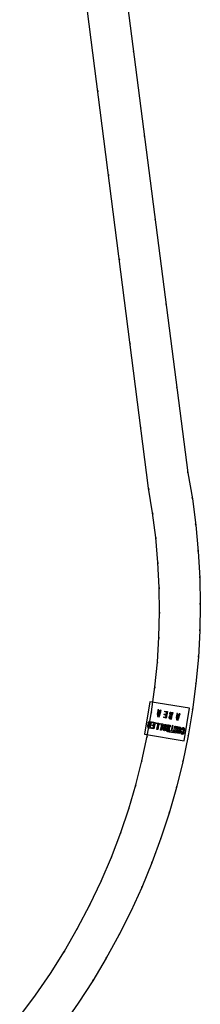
# Model space of a CAD drawing. Header units: metres. Extents: x 174791 to 179073, y 406431 to 409043.
# Tile 149 of 256: x 177069 to 177082, y 407668 to 407743. Entities that reach past the tile are written whole.
import ezdxf

# ---------------------------------------------------------------- set-up
doc = ezdxf.new("R2010")
doc.units = ezdxf.units.M
doc.linetypes.add('DOT', pattern=[6.35, 0, -6.35])
for name, color, linetype in [('terreindeelbegroeid', 254, 'DOT'), ('wegdeel_rijbaan', 254, 'Continuous'), ('weginrichtingselement_markering_vliegtuigverharding', 254, 'Continuous')]:
    doc.layers.add(name, color=color, linetype=linetype)

msp = doc.modelspace()

# ---------------------------------------------------------------- linework, layer by layer
at = {"layer": 'terreindeelbegroeid'}
for points in [[(177072.954, 407750, 0), (177078.446, 407706.945, 0), (177078.756, 407705.073, 0), (177078.996, 407703.19, 0), (177079.165, 407701.3, 0), (177079.262, 407699.405, 0), (177079.288, 407697.507, 0), (177079.243, 407695.61, 0), (177079.126, 407693.716, 0), (177078.938, 407691.827, 0), (177078.679, 407689.947, 0), (177078.349, 407688.078, 0), (177077.95, 407686.223, 0), (177077.48, 407684.384, 0), (177076.942, 407682.564, 0), (177076.336, 407680.766, 0), (177075.623, 407678.895, 0), (177074.837, 407677.054, 0), (177073.978, 407675.245, 0), (177073.048, 407673.472, 0), (177072.049, 407671.737, 0), (177070.981, 407670.043, 0), (177069.847, 407668.393, 0), (177068.648, 407666.789, 0)], [(177071.951, 407666.136, 0), (177073.108, 407667.779, 0), (177074.204, 407669.465, 0), (177075.235, 407671.189, 0), (177076.202, 407672.951, 0), (177077.103, 407674.748, 0), (177077.936, 407676.577, 0), (177078.702, 407678.439, 0), (177079.398, 407680.327, 0), (177080.023, 407682.241, 0), (177080.576, 407684.176, 0), (177081.057, 407686.131, 0), (177081.465, 407688.102, 0), (177081.799, 407690.087, 0), (177082.059, 407692.083, 0), (177082.244, 407694.088, 0), (177082.355, 407696.098, 0), (177082.391, 407698.11, 0), (177082.351, 407700.123, 0), (177082.237, 407702.133, 0), (177082.048, 407704.137, 0), (177081.785, 407706.133, 0), (177081.447, 407708.117, 0), (177076.052, 407750, 0)]]:
    msp.add_polyline3d(points, dxfattribs=at)
at = {"layer": 'wegdeel_rijbaan'}
for points in [[(177068.648, 407666.789, 0), (177069.847, 407668.393, 0), (177070.981, 407670.043, 0), (177072.049, 407671.737, 0), (177073.048, 407673.472, 0), (177073.978, 407675.245, 0), (177074.837, 407677.054, 0), (177075.623, 407678.895, 0), (177076.336, 407680.766, 0), (177076.942, 407682.564, 0), (177077.48, 407684.384, 0), (177077.95, 407686.223, 0), (177078.349, 407688.078, 0), (177078.679, 407689.947, 0), (177078.938, 407691.827, 0), (177079.126, 407693.716, 0), (177079.243, 407695.61, 0), (177079.288, 407697.507, 0), (177079.262, 407699.405, 0), (177079.165, 407701.3, 0), (177078.996, 407703.19, 0), (177078.756, 407705.073, 0), (177078.446, 407706.945, 0), (177072.954, 407750, 0)], [(177076.052, 407750, 0), (177081.447, 407708.117, 0), (177081.785, 407706.133, 0), (177082.048, 407704.137, 0), (177082.237, 407702.133, 0), (177082.351, 407700.123, 0), (177082.391, 407698.11, 0), (177082.355, 407696.098, 0), (177082.244, 407694.088, 0), (177082.059, 407692.083, 0), (177081.799, 407690.087, 0), (177081.465, 407688.102, 0), (177081.057, 407686.131, 0), (177080.576, 407684.176, 0), (177080.023, 407682.241, 0), (177079.398, 407680.327, 0), (177078.702, 407678.439, 0), (177077.936, 407676.577, 0), (177077.103, 407674.748, 0), (177076.202, 407672.951, 0), (177075.235, 407671.189, 0), (177074.204, 407669.465, 0), (177073.108, 407667.779, 0), (177071.951, 407666.136, 0)]]:
    msp.add_polyline3d(points, dxfattribs=at)
at = {"layer": 'weginrichtingselement_markering_vliegtuigverharding'}
for points in [[(177078.132, 407688.241, 0), (177081.166, 407687.729, 0), (177081.573, 407690.206, 0), (177078.547, 407690.708, 0), (177078.132, 407688.241, 0)], [(177079.205, 407689.641, 0), (177079.208, 407689.696, 0), (177079.144, 407689.708, 0), (177079.137, 407689.587, 0), (177079.265, 407689.563, 0), (177079.302, 407689.678, 0), (177079.238, 407689.69, 0), (177079.221, 407689.637, 0), (177079.205, 407689.641, 0)], [(177079.221, 407689.938, 0), (177079.209, 407689.716, 0), (177079.145, 407689.728, 0), (177079.157, 407689.95, 0), (177079.221, 407689.938, 0)], [(177079.344, 407690.015, 0), (177079.226, 407690.037, 0), (177079.229, 407690.079, 0), (177079.165, 407690.09, 0), (177079.158, 407689.97, 0), (177079.222, 407689.958, 0), (177079.223, 407689.971, 0), (177079.323, 407689.952, 0), (177079.319, 407689.94, 0), (177079.383, 407689.928, 0), (177079.42, 407690.043, 0), (177079.357, 407690.055, 0), (177079.344, 407690.015, 0)], [(177079.313, 407689.92, 0), (177079.245, 407689.709, 0), (177079.308, 407689.697, 0), (177079.377, 407689.909, 0), (177079.313, 407689.92, 0)], [(177079.827, 407689.58, 0), (177079.805, 407689.462, 0), (177079.609, 407689.499, 0), (177079.621, 407689.563, 0), (177079.753, 407689.538, 0), (177079.763, 407689.592, 0), (177079.827, 407689.58, 0)], [(177079.831, 407689.6, 0), (177079.767, 407689.612, 0), (177079.781, 407689.688, 0), (177079.649, 407689.713, 0), (177079.661, 407689.777, 0), (177079.793, 407689.752, 0), (177079.807, 407689.828, 0), (177079.871, 407689.816, 0), (177079.831, 407689.6, 0)], [(177079.875, 407689.836, 0), (177079.811, 407689.848, 0), (177079.821, 407689.902, 0), (177079.689, 407689.927, 0), (177079.7, 407689.991, 0), (177079.897, 407689.954, 0), (177079.875, 407689.836, 0)], [(177080.198, 407689.389, 0), (177080.22, 407689.507, 0), (177080.156, 407689.519, 0), (177080.146, 407689.465, 0), (177080.088, 407689.476, 0), (177080.076, 407689.482, 0), (177080.069, 407689.492, 0), (177080.068, 407689.505, 0), (177080.073, 407689.534, 0), (177080.009, 407689.546, 0), (177080.004, 407689.517, 0), (177080.007, 407689.47, 0), (177080.034, 407689.432, 0), (177080.076, 407689.412, 0), (177080.134, 407689.401, 0), (177080.198, 407689.389, 0)], [(177080.18, 407689.647, 0), (177080.144, 407689.653, 0), (177080.147, 407689.765, 0), (177080.082, 407689.777, 0), (177080.079, 407689.656, 0), (177080.038, 407689.63, 0), (177080.016, 407689.586, 0), (177080.013, 407689.566, 0), (177080.077, 407689.554, 0), (177080.081, 407689.574, 0), (177080.087, 407689.586, 0), (177080.097, 407689.593, 0), (177080.11, 407689.594, 0), (177080.168, 407689.584, 0), (177080.16, 407689.539, 0), (177080.223, 407689.527, 0), (177080.264, 407689.743, 0), (177080.2, 407689.755, 0), (177080.18, 407689.647, 0)], [(177080.15, 407689.907, 0), (177080.148, 407689.785, 0), (177080.083, 407689.797, 0), (177080.086, 407689.919, 0), (177080.15, 407689.907, 0)], [(177080.289, 407689.881, 0), (177080.267, 407689.763, 0), (177080.203, 407689.775, 0), (177080.225, 407689.893, 0), (177080.289, 407689.881, 0)], [(177080.641, 407689.373, 0), (177080.644, 407689.428, 0), (177080.58, 407689.44, 0), (177080.574, 407689.319, 0), (177080.701, 407689.295, 0), (177080.739, 407689.41, 0), (177080.675, 407689.422, 0), (177080.658, 407689.369, 0), (177080.641, 407689.373, 0)], [(177080.657, 407689.67, 0), (177080.645, 407689.448, 0), (177080.581, 407689.46, 0), (177080.594, 407689.682, 0), (177080.657, 407689.67, 0)], [(177080.78, 407689.747, 0), (177080.663, 407689.769, 0), (177080.665, 407689.811, 0), (177080.601, 407689.822, 0), (177080.595, 407689.702, 0), (177080.659, 407689.69, 0), (177080.659, 407689.703, 0), (177080.76, 407689.684, 0), (177080.756, 407689.672, 0), (177080.82, 407689.66, 0), (177080.857, 407689.775, 0), (177080.793, 407689.787, 0), (177080.78, 407689.747, 0)], [(177080.749, 407689.652, 0), (177080.681, 407689.441, 0), (177080.745, 407689.429, 0), (177080.813, 407689.641, 0), (177080.749, 407689.652, 0)], [(177078.448, 407688.838, 0), (177078.369, 407688.853, 0), (177078.388, 407688.763, 0), (177078.465, 407688.713, 0), (177078.583, 407688.691, 0), (177078.605, 407688.809, 0), (177078.527, 407688.823, 0), (177078.515, 407688.802, 0), (177078.492, 407688.791, 0), (177078.468, 407688.796, 0), (177078.451, 407688.814, 0), (177078.448, 407688.838, 0)], [(177078.373, 407688.872, 0), (177078.452, 407688.858, 0), (177078.492, 407689.074, 0), (177078.413, 407689.089, 0), (177078.373, 407688.872, 0)], [(177078.653, 407689.064, 0), (177078.574, 407689.079, 0), (177078.571, 407689.103, 0), (177078.554, 407689.121, 0), (177078.53, 407689.126, 0), (177078.507, 407689.115, 0), (177078.496, 407689.094, 0), (177078.417, 407689.108, 0), (177078.444, 407689.164, 0), (177078.495, 407689.199, 0), (177078.557, 407689.204, 0), (177078.675, 407689.182, 0), (177078.653, 407689.064, 0)], [(177078.649, 407689.045, 0), (177078.571, 407689.059, 0), (177078.53, 407688.843, 0), (177078.609, 407688.828, 0), (177078.649, 407689.045, 0)], [(177078.883, 407688.757, 0), (177078.861, 407688.639, 0), (177078.665, 407688.676, 0), (177078.677, 407688.739, 0), (177078.809, 407688.715, 0), (177078.819, 407688.769, 0), (177078.883, 407688.757, 0)], [(177078.887, 407688.777, 0), (177078.823, 407688.788, 0), (177078.837, 407688.865, 0), (177078.705, 407688.889, 0), (177078.717, 407688.953, 0), (177078.849, 407688.929, 0), (177078.863, 407689.005, 0), (177078.927, 407688.993, 0), (177078.887, 407688.777, 0)], [(177078.931, 407689.012, 0), (177078.867, 407689.024, 0), (177078.877, 407689.078, 0), (177078.745, 407689.103, 0), (177078.756, 407689.167, 0), (177078.953, 407689.13, 0), (177078.931, 407689.012, 0)], [(177079.223, 407688.958, 0), (177079.159, 407688.97, 0), (177079.17, 407689.024, 0), (177079.037, 407689.049, 0), (177079.049, 407689.113, 0), (177079.245, 407689.076, 0), (177079.223, 407688.958, 0)], [(177079.176, 407688.702, 0), (177079.154, 407688.584, 0), (177079.09, 407688.596, 0), (177079.112, 407688.714, 0), (177079.176, 407688.702, 0)], [(177079.22, 407688.938, 0), (177079.179, 407688.722, 0), (177079.115, 407688.734, 0), (177079.156, 407688.95, 0), (177079.22, 407688.938, 0)], [(177079.508, 407688.905, 0), (177079.444, 407688.917, 0), (177079.454, 407688.971, 0), (177079.322, 407688.995, 0), (177079.333, 407689.059, 0), (177079.53, 407689.023, 0), (177079.508, 407688.905, 0)], [(177079.46, 407688.649, 0), (177079.438, 407688.531, 0), (177079.374, 407688.543, 0), (177079.396, 407688.661, 0), (177079.46, 407688.649, 0)], [(177079.504, 407688.885, 0), (177079.464, 407688.669, 0), (177079.4, 407688.681, 0), (177079.44, 407688.897, 0), (177079.504, 407688.885, 0)], [(177079.779, 407688.59, 0), (177079.744, 407688.525, 0), (177079.677, 407688.493, 0), (177079.604, 407688.506, 0), (177079.553, 407688.56, 0), (177079.543, 407688.634, 0), (177079.622, 407688.619, 0), (177079.625, 407688.594, 0), (177079.642, 407688.577, 0), (177079.667, 407688.572, 0), (177079.689, 407688.583, 0), (177079.701, 407688.604, 0), (177079.779, 407688.59, 0)], [(177079.626, 407688.639, 0), (177079.547, 407688.653, 0), (177079.588, 407688.87, 0), (177079.666, 407688.855, 0), (177079.626, 407688.639, 0)], [(177079.748, 407688.86, 0), (177079.745, 407688.884, 0), (177079.728, 407688.902, 0), (177079.704, 407688.907, 0), (177079.682, 407688.896, 0), (177079.67, 407688.875, 0), (177079.591, 407688.889, 0), (177079.627, 407688.954, 0), (177079.694, 407688.986, 0), (177079.767, 407688.973, 0), (177079.818, 407688.919, 0), (177079.827, 407688.845, 0), (177079.748, 407688.86, 0)], [(177079.745, 407688.84, 0), (177079.704, 407688.624, 0), (177079.783, 407688.609, 0), (177079.823, 407688.826, 0), (177079.745, 407688.84, 0)], [(177079.999, 407688.681, 0), (177079.964, 407688.687, 0), (177079.967, 407688.799, 0), (177079.902, 407688.811, 0), (177079.899, 407688.69, 0), (177079.858, 407688.664, 0), (177079.836, 407688.62, 0), (177079.832, 407688.6, 0), (177079.897, 407688.588, 0), (177079.901, 407688.608, 0), (177079.906, 407688.62, 0), (177079.917, 407688.627, 0), (177079.93, 407688.628, 0), (177079.988, 407688.618, 0), (177079.98, 407688.573, 0), (177080.043, 407688.561, 0), (177080.083, 407688.777, 0), (177080.019, 407688.789, 0), (177079.999, 407688.681, 0)], [(177079.97, 407688.941, 0), (177079.967, 407688.819, 0), (177079.903, 407688.831, 0), (177079.906, 407688.953, 0), (177079.97, 407688.941, 0)], [(177080.109, 407688.915, 0), (177080.087, 407688.797, 0), (177080.023, 407688.809, 0), (177080.045, 407688.927, 0), (177080.109, 407688.915, 0)], [(177080.224, 407688.751, 0), (177080.183, 407688.535, 0), (177080.247, 407688.523, 0), (177080.287, 407688.739, 0), (177080.224, 407688.751, 0)], [(177080.313, 407688.877, 0), (177080.25, 407688.888, 0), (177080.228, 407688.771, 0), (177080.291, 407688.759, 0), (177080.313, 407688.877, 0)], [(177080.421, 407688.714, 0), (177080.526, 407688.694, 0), (177080.537, 407688.601, 0), (177080.553, 407688.689, 0), (177080.617, 407688.677, 0), (177080.577, 407688.461, 0), (177080.471, 407688.481, 0), (177080.461, 407688.574, 0), (177080.444, 407688.486, 0), (177080.38, 407688.498, 0), (177080.421, 407688.714, 0)], [(177080.51, 407688.84, 0), (177080.524, 407688.715, 0), (177080.424, 407688.734, 0), (177080.446, 407688.852, 0), (177080.51, 407688.84, 0)], [(177080.643, 407688.815, 0), (177080.621, 407688.697, 0), (177080.557, 407688.709, 0), (177080.579, 407688.827, 0), (177080.643, 407688.815, 0)], [(177080.707, 407688.437, 0), (177080.629, 407688.452, 0), (177080.669, 407688.668, 0), (177080.748, 407688.653, 0), (177080.707, 407688.437, 0)], [(177080.83, 407688.658, 0), (177080.827, 407688.683, 0), (177080.81, 407688.701, 0), (177080.786, 407688.705, 0), (177080.763, 407688.695, 0), (177080.751, 407688.673, 0), (177080.673, 407688.687, 0), (177080.708, 407688.753, 0), (177080.775, 407688.784, 0), (177080.848, 407688.771, 0), (177080.899, 407688.717, 0), (177080.909, 407688.643, 0), (177080.83, 407688.658, 0)], [(177080.826, 407688.638, 0), (177080.786, 407688.422, 0), (177080.865, 407688.408, 0), (177080.905, 407688.624, 0), (177080.826, 407688.638, 0)], [(177081.125, 407688.603, 0), (177081.204, 407688.588, 0), (177081.194, 407688.662, 0), (177081.143, 407688.716, 0), (177081.07, 407688.729, 0), (177081.003, 407688.698, 0), (177080.968, 407688.632, 0), (177080.957, 407688.573, 0), (177081.035, 407688.559, 0), (177081.046, 407688.618, 0), (177081.058, 407688.64, 0), (177081.08, 407688.65, 0), (177081.105, 407688.646, 0), (177081.122, 407688.628, 0), (177081.125, 407688.603, 0)], [(177080.017, 407688.423, 0), (177080.039, 407688.541, 0), (177079.976, 407688.553, 0), (177079.966, 407688.499, 0), (177079.908, 407688.51, 0), (177079.896, 407688.516, 0), (177079.889, 407688.526, 0), (177079.888, 407688.539, 0), (177079.893, 407688.568, 0), (177079.829, 407688.58, 0), (177079.823, 407688.551, 0), (177079.827, 407688.504, 0), (177079.853, 407688.466, 0), (177079.896, 407688.446, 0), (177079.953, 407688.435, 0), (177080.017, 407688.423, 0)], [(177080.243, 407688.503, 0), (177080.18, 407688.515, 0), (177080.172, 407688.476, 0), (177080.074, 407688.494, 0), (177080.059, 407688.415, 0), (177080.32, 407688.367, 0), (177080.334, 407688.445, 0), (177080.236, 407688.464, 0), (177080.243, 407688.503, 0)], [(177080.441, 407688.466, 0), (177080.419, 407688.348, 0), (177080.355, 407688.36, 0), (177080.377, 407688.478, 0), (177080.441, 407688.466, 0)], [(177080.573, 407688.442, 0), (177080.551, 407688.324, 0), (177080.487, 407688.336, 0), (177080.473, 407688.46, 0), (177080.573, 407688.442, 0)], [(177080.861, 407688.388, 0), (177080.826, 407688.323, 0), (177080.759, 407688.291, 0), (177080.686, 407688.304, 0), (177080.635, 407688.358, 0), (177080.625, 407688.432, 0), (177080.704, 407688.417, 0), (177080.707, 407688.393, 0), (177080.724, 407688.375, 0), (177080.748, 407688.37, 0), (177080.771, 407688.381, 0), (177080.782, 407688.403, 0), (177080.861, 407688.388, 0)], [(177080.999, 407688.362, 0), (177081.01, 407688.421, 0), (177080.931, 407688.436, 0), (177080.92, 407688.377, 0), (177080.939, 407688.287, 0), (177081.016, 407688.237, 0), (177081.106, 407688.256, 0), (177081.156, 407688.333, 0), (177081.077, 407688.348, 0), (177081.065, 407688.326, 0), (177081.043, 407688.315, 0), (177081.019, 407688.32, 0), (177081.002, 407688.338, 0), (177080.999, 407688.362, 0)], [(177081.121, 407688.583, 0), (177081.081, 407688.367, 0), (177081.16, 407688.353, 0), (177081.2, 407688.569, 0), (177081.121, 407688.583, 0)]]:
    msp.add_polyline3d(points, dxfattribs=at)

doc.saveas('drawing.dxf')
